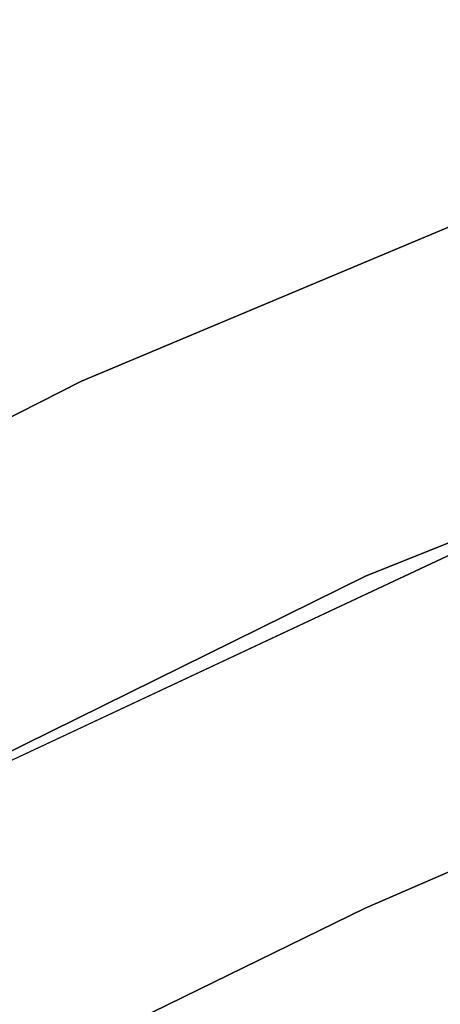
# Model space of a CAD drawing. Extents: x -102 to 102, y -101 to 102.
# Tile 237 of 256: x -27.01 to -24.87, y 54.44 to 59.44. Entities that reach past the tile are written whole.
import ezdxf

# ---------------------------------------------------------------- set-up
doc = ezdxf.new("R2010")
doc.units = 0
doc.header["$LTSCALE"] = 25.4
doc.layers.get('0').update_dxf_attribs({"linetype": 'CONTINUOUS'})

# ---------------------------------------------------------------- blocks, each defined once
blk = doc.blocks.new('NL2500011659_STL')
at = {"color": 0}
for p, q in [((-22.316, 59.4376, -308.5), (-26.6958, 57.6026, -308.5)), ((-26.6958, 57.6026, -318), (-22.316, 59.4376, -318)), ((-22.316, 59.4376, -308.5), (-26.6958, 57.6026, -308.5)), ((-26.6958, 57.6026, -318), (-22.316, 59.4376, -318)), ((-25.251, 56.6119, -308.5), (-20.8967, 58.3607, -308.5)), ((-20.8967, 58.3607, -318), (-25.251, 56.6119, -318)), ((-20.8967, 58.3607, -318), (-25.251, 56.6119, -318)), ((-25.251, 56.6119, -308.5), (-20.8967, 58.3607, -308.5)), ((-26.6958, 57.6026, -308.5), (-30.9262, 55.4454, -308.5)), ((-30.9262, 55.4454, -318), (-26.6958, 57.6026, -318)), ((-26.6958, 57.6026, -308.5), (-30.9262, 55.4454, -308.5)), ((-30.9262, 55.4454, -318), (-26.6958, 57.6026, -318)), ((-26.6958, 57.6026, -308.5), (-26.6958, 57.6026, -318)), ((-26.6958, 57.6026, -308.5), (-26.6958, 57.6026, -318)), ((-24.1117, 57.0525, -316), (-28.3082, 55.0899, -316)), ((-28.3082, 55.0899, -315), (-24.1117, 57.0525, -315)), ((-24.1117, 57.0525, -316), (-28.3082, 55.0899, -316)), ((-28.3082, 55.0899, -315), (-24.1117, 57.0525, -315)), ((-29.4606, 54.5389, -308.5), (-25.251, 56.6119, -308.5)), ((-25.251, 56.6119, -318), (-29.4606, 54.5389, -318)), ((-25.251, 56.6119, -318), (-29.4606, 54.5389, -318)), ((-29.4606, 54.5389, -308.5), (-25.251, 56.6119, -308.5)), ((-25.251, 56.6119, -318), (-25.251, 56.6119, -308.5)), ((-25.251, 56.6119, -318), (-25.251, 56.6119, -308.5)), ((-25.2538, 54.9269, -312), (-22.6717, 56.0427, -312)), ((-22.6717, 56.0427, -314), (-25.2538, 54.9269, -314)), ((-22.6717, 56.0427, -314), (-25.2538, 54.9269, -314)), ((-25.2538, 54.9269, -312), (-22.6717, 56.0427, -312)), ((-27.7812, 53.6923, -312), (-25.2538, 54.9269, -312)), ((-25.2538, 54.9269, -314), (-27.7812, 53.6923, -314)), ((-25.2538, 54.9269, -314), (-27.7812, 53.6923, -314)), ((-27.7812, 53.6923, -312), (-25.2538, 54.9269, -312)), ((-25.2538, 54.9269, -312), (-25.2538, 54.9269, -314)), ((-25.2538, 54.9269, -312), (-25.2538, 54.9269, -314))]:
    blk.add_line(p, q, dxfattribs=at)

msp = doc.modelspace()

# ---------------------------------------------------------------- block references
at = {"color": 0}
msp.add_blockref('NL2500011659_STL', (0, 0), dxfattribs=at)

doc.saveas('drawing.dxf')
